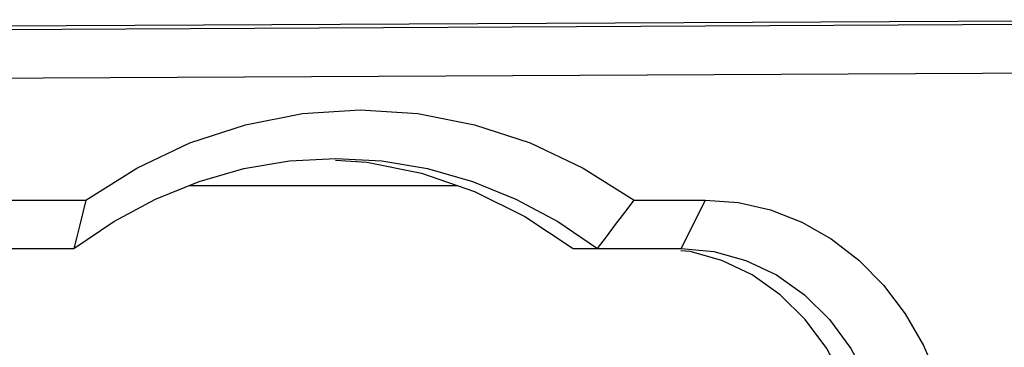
# Model space of a CAD drawing. Extents: x 0 to 420, y 0 to 297.
# Tile 103 of 124: x 275.47 to 279.53, y 172.32 to 173.67. Entities that reach past the tile are written whole.
import ezdxf

# ---------------------------------------------------------------- set-up
doc = ezdxf.new("R2010")
doc.units = 0
doc.header["$LTSCALE"] = 23.1
doc.layers.get('0').update_dxf_attribs({"linetype": 'CONTINUOUS'})

msp = doc.modelspace()

# ---------------------------------------------------------------- linework, layer by layer
at = {"color": 7, "linetype": 'CONTINUOUS'}
for p, q in [((269.411197, 173.618365), (280.481197, 173.674141)), ((280.081197, 173.656003), (270.170745, 173.606028)), ((276.585566, 173.091581), (276.77567, 173.102192)), ((276.171, 172.990458), (277.276011, 172.990458)), ((273.76212, 172.930458), (275.745698, 172.930458)), ((278.005641, 172.930458), (278.299371, 172.930458)), ((278.299371, 172.930458), (278.199371, 172.730458)), ((277.691084, 172.841813), (277.855167, 172.730458)), ((273.553201, 172.730458), (275.696172, 172.730458)), ((277.755167, 172.730458), (278.199371, 172.730458))]:
    msp.add_line(p, q, dxfattribs=at)
for points in [[(280.620642, 173.459664), (280.580113, 173.458998), (280.533213, 173.458401), (280.479999, 173.457856), (280.420195, 173.457351), (280.352071, 173.456879), (280.27214, 173.456431), (270.311197, 173.406281)], [(275.745698, 172.930458), (275.955422, 173.062463), (276.174041, 173.165877), (276.40305, 173.241119), (276.637965, 173.28693), (276.875763, 173.302052), (277.113551, 173.286907), (277.34844, 173.24108), (277.577409, 173.165833), (277.795978, 173.062433), (278.005641, 172.930458)], [(276.032881, 172.934377), (276.212431, 173.00728), (276.397234, 173.059845), (276.585566, 173.091581)], [(276.775221, 173.095427), (276.903858, 173.086887), (277.128734, 173.041085)], [(276.77567, 173.102192), (276.965776, 173.09158), (277.154109, 173.059844), (277.338912, 173.007278)], [(277.128734, 173.041085), (277.34756, 172.965863), (277.555875, 172.862458), (277.755167, 172.730458)], [(277.338912, 173.007278), (277.518463, 172.934374), (277.691084, 172.841813)], [(275.696172, 172.730458), (275.860258, 172.841815), (276.032881, 172.934377)], [(275.745698, 172.930458), (275.732794, 172.879218), (275.720238, 172.828805), (275.708031, 172.779218), (275.696172, 172.730458)], [(277.855167, 172.730458), (277.89208, 172.779232), (277.929463, 172.828824), (277.967317, 172.879232), (278.005641, 172.930458)], [(278.299371, 172.930458), (278.43611, 172.919897), (278.568283, 172.889587), (278.69696, 172.839021), (278.818932, 172.769724), (278.93191, 172.682407), (279.034204, 172.579001), (279.123759, 172.460888), (279.199382, 172.330435), (279.259403, 172.189587), (279.303201, 172.040993), (279.329454, 171.888362), (279.338601, 171.730458)], [(278.965396, 171.730458), (278.954281, 171.888747), (278.92301, 172.039475), (278.87083, 172.184345), (278.8, 172.318243), (278.711604, 172.437404), (278.608408, 172.539475), (278.492449, 172.621262), (278.366987, 172.681514), (278.236453, 172.717623), (278.198502, 172.721176)], [(278.199371, 172.730458), (278.334788, 172.718157), (278.466903, 172.681546), (278.592467, 172.621506), (278.708367, 172.539508), (278.811738, 172.43757), (278.900022, 172.318208), (278.971037, 172.184376), (279.023035, 172.039384), (279.054743, 171.886827)]]:
    msp.add_lwpolyline(points, dxfattribs=at)

doc.saveas('drawing.dxf')
